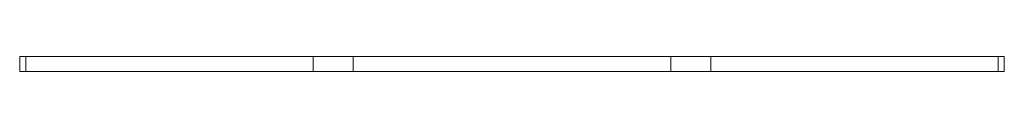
# Model space of a CAD drawing. Header units: millimetres. Extents: x -105 to 287, y 43 to 288.
# Tile 2 of 7: x 52.56 to 158.91, y 77.68 to 79.29. Entities that reach past the tile are written whole.
import ezdxf

# ---------------------------------------------------------------- set-up
doc = ezdxf.new("R2010")
doc.units = ezdxf.units.MM

msp = doc.modelspace()

# ---------------------------------------------------------------- linework, layer by layer
at = {"color": 7, "linetype": 'Continuous', "lineweight": 15}
for p, q in [((52.5561, 79.2859), (52.5561, 77.6859)), ((52.5561, 79.2859), (53.226, 79.2859)), ((53.226, 79.2859), (53.226, 77.6859)), ((84.2435, 79.2859), (53.226, 79.2859)), ((84.2435, 77.6859), (84.2435, 79.2859)), ((84.2435, 79.2859), (88.5736, 79.2859)), ((88.5736, 79.2859), (88.5736, 77.6859)), ((88.5736, 79.2859), (122.896, 79.2859)), ((122.896, 77.6859), (122.896, 79.2859)), ((122.896, 79.2859), (127.2262, 79.2859)), ((127.2262, 79.2859), (127.2262, 77.6859)), ((158.2436, 79.2859), (127.2262, 79.2859)), ((158.2436, 77.6859), (158.2436, 79.2859)), ((158.2436, 79.2859), (158.9135, 79.2859)), ((158.9135, 77.6859), (158.9135, 79.2859)), ((53.226, 77.6859), (52.5561, 77.6859)), ((53.226, 77.6859), (84.2435, 77.6859)), ((61.8965, 77.6859), (61.8912, 77.6825)), ((83.5631, 77.6859), (83.5578, 77.6825)), ((83.5633, 77.6859), (83.5579, 77.6825)), ((88.5736, 77.6859), (84.2435, 77.6859)), ((88.5736, 77.6859), (122.896, 77.6859)), ((127.2262, 77.6859), (122.896, 77.6859)), ((127.2262, 77.6859), (158.2436, 77.6859)), ((148.5633, 77.6859), (148.5579, 77.6825)), ((158.9135, 77.6859), (158.2436, 77.6859))]:
    msp.add_line(p, q, dxfattribs=at)

doc.saveas('drawing.dxf')
